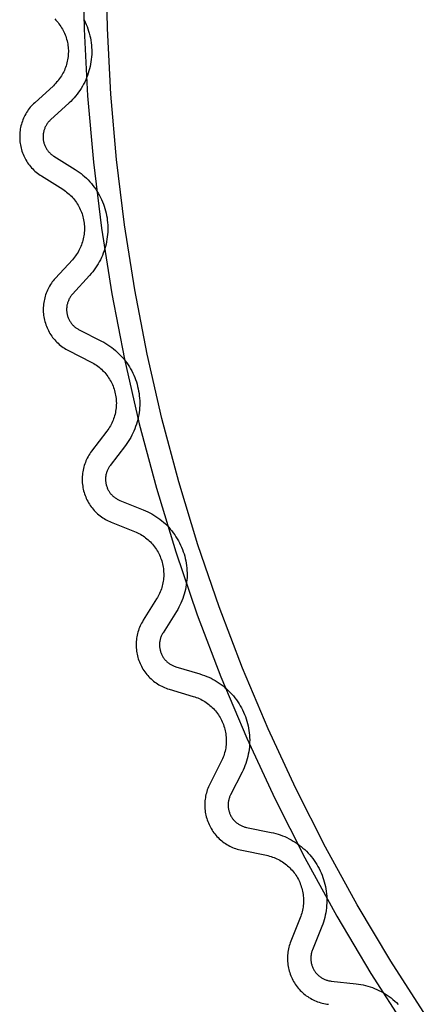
# Model space of a CAD drawing. Header units: millimetres. Extents: x -56 to 85, y 114 to 353.
# Tile 3 of 18: x 0 to 9, y 288 to 309. Entities that reach past the tile are written whole.
import ezdxf

# ---------------------------------------------------------------- set-up
doc = ezdxf.new("R2010")
doc.units = ezdxf.units.MM
doc.linetypes.add('Hidden', pattern=[4, 2, -2])
doc.layers.add('Make2D$Hidden$Curves', color=7, linetype='Hidden', true_color=0x8c8c8c)
doc.layers.add('Make2D$Visible$Curves', color=7, linetype='Continuous', true_color=0x000000)

msp = doc.modelspace()

# ---------------------------------------------------------------- linework, layer by layer
at = {"layer": 'Make2D$Hidden$Curves'}
for p, q in [((1.55, 309.27), (1.572, 309.224)), ((1.572, 309.224), (1.593, 309.177)), ((1.593, 309.177), (1.612, 309.13)), ((1.612, 309.13), (1.63, 309.082)), ((1.63, 309.082), (1.646, 309.034)), ((1.646, 309.034), (1.66, 308.985)), ((1.66, 308.985), (1.672, 308.935)), ((1.672, 308.935), (1.683, 308.886)), ((1.683, 308.886), (1.692, 308.836)), ((1.692, 308.836), (1.7, 308.785)), ((1.7, 308.785), (1.706, 308.734)), ((1.706, 308.734), (1.709, 308.684)), ((1.709, 308.684), (1.712, 308.633)), ((1.712, 308.633), (1.712, 308.582)), ((1.696, 308.379), (1.688, 308.328)), ((1.703, 308.429), (1.696, 308.379)), ((1.708, 308.48), (1.703, 308.429)), ((1.711, 308.531), (1.708, 308.48)), ((1.712, 308.582), (1.711, 308.531)), ((1.653, 308.18), (1.638, 308.131)), ((1.666, 308.229), (1.653, 308.18)), ((1.678, 308.278), (1.666, 308.229)), ((1.688, 308.328), (1.678, 308.278)), ((1.583, 307.988), (1.562, 307.942)), ((1.603, 308.035), (1.583, 307.988)), ((1.621, 308.083), (1.603, 308.035)), ((1.638, 308.131), (1.621, 308.083)), ((1.46, 307.766), (1.431, 307.724)), ((1.488, 307.808), (1.46, 307.766)), ((1.514, 307.852), (1.488, 307.808)), ((1.538, 307.897), (1.514, 307.852)), ((1.562, 307.942), (1.538, 307.897)), ((1.301, 307.567), (1.265, 307.531)), ((1.335, 307.605), (1.301, 307.567)), ((1.368, 307.643), (1.335, 307.605)), ((1.4, 307.683), (1.368, 307.643)), ((1.431, 307.724), (1.4, 307.683)), ((1.228, 307.496), (0.83, 307.133)), ((1.265, 307.531), (1.228, 307.496)), ((0.817, 307.121), (0.806, 307.109)), ((0.83, 307.133), (0.817, 307.121)), ((0.689, 306.905), (0.685, 306.888)), ((0.694, 306.921), (0.689, 306.905)), ((0.7, 306.937), (0.694, 306.921)), ((0.706, 306.953), (0.7, 306.937)), ((0.712, 306.969), (0.706, 306.953)), ((0.719, 306.984), (0.712, 306.969)), ((0.727, 306.999), (0.719, 306.984)), ((0.735, 307.014), (0.727, 306.999)), ((0.744, 307.029), (0.735, 307.014)), ((0.753, 307.043), (0.744, 307.029)), ((0.762, 307.057), (0.753, 307.043)), ((0.772, 307.07), (0.762, 307.057)), ((0.783, 307.084), (0.772, 307.07)), ((0.794, 307.097), (0.783, 307.084)), ((0.806, 307.109), (0.794, 307.097)), ((0.672, 306.805), (0.671, 306.788)), ((0.671, 306.788), (0.671, 306.771)), ((0.671, 306.771), (0.671, 306.754)), ((0.671, 306.754), (0.672, 306.737)), ((0.674, 306.822), (0.672, 306.805)), ((0.672, 306.737), (0.674, 306.72)), ((0.676, 306.839), (0.674, 306.822)), ((0.674, 306.72), (0.676, 306.703)), ((0.678, 306.855), (0.676, 306.839)), ((0.676, 306.703), (0.679, 306.687)), ((0.681, 306.872), (0.678, 306.855)), ((0.685, 306.888), (0.681, 306.872)), ((0.679, 306.687), (0.682, 306.67)), ((0.682, 306.67), (0.686, 306.654)), ((0.686, 306.654), (0.69, 306.637)), ((0.69, 306.637), (0.695, 306.621)), ((0.695, 306.621), (0.701, 306.605)), ((0.701, 306.605), (0.707, 306.589)), ((0.707, 306.589), (0.714, 306.574)), ((0.714, 306.574), (0.721, 306.558)), ((0.721, 306.558), (0.729, 306.543)), ((0.729, 306.543), (0.737, 306.528)), ((0.737, 306.528), (0.746, 306.514)), ((0.746, 306.514), (0.755, 306.5)), ((0.755, 306.5), (0.765, 306.486)), ((0.765, 306.486), (0.775, 306.472)), ((0.775, 306.472), (0.785, 306.459)), ((0.785, 306.459), (0.797, 306.446)), ((0.797, 306.446), (0.808, 306.434)), ((0.808, 306.434), (0.82, 306.422)), ((0.82, 306.422), (0.833, 306.41)), ((0.833, 306.41), (0.845, 306.399)), ((0.845, 306.399), (0.859, 306.389)), ((0.859, 306.389), (0.872, 306.378)), ((0.872, 306.378), (0.886, 306.369)), ((0.886, 306.369), (0.9, 306.36)), ((0.9, 306.36), (1.357, 306.074)), ((1.357, 306.074), (1.4, 306.046)), ((1.4, 306.046), (1.442, 306.017)), ((1.442, 306.017), (1.483, 305.986)), ((1.483, 305.986), (1.523, 305.954)), ((1.523, 305.954), (1.561, 305.921)), ((1.561, 305.921), (1.599, 305.886)), ((1.599, 305.886), (1.635, 305.85)), ((1.635, 305.85), (1.67, 305.813)), ((1.67, 305.813), (1.704, 305.774)), ((1.704, 305.774), (1.736, 305.735)), ((1.736, 305.735), (1.767, 305.694)), ((1.767, 305.694), (1.797, 305.652)), ((1.797, 305.652), (1.825, 305.61)), ((1.825, 305.61), (1.852, 305.566)), ((1.852, 305.566), (1.877, 305.521)), ((1.877, 305.521), (1.9, 305.476)), ((1.9, 305.476), (1.922, 305.43)), ((1.922, 305.43), (1.943, 305.383)), ((1.943, 305.383), (1.962, 305.335)), ((1.962, 305.335), (1.979, 305.287)), ((1.979, 305.287), (1.994, 305.239)), ((1.994, 305.239), (2.008, 305.189)), ((2.008, 305.189), (2.02, 305.14)), ((2.02, 305.14), (2.031, 305.09)), ((2.031, 305.09), (2.039, 305.039)), ((2.039, 305.039), (2.046, 304.989)), ((2.046, 304.989), (2.051, 304.938)), ((2.051, 304.938), (2.055, 304.887)), ((2.055, 304.887), (2.056, 304.836)), ((2.056, 304.836), (2.056, 304.784)), ((2.045, 304.631), (2.038, 304.581)), ((2.051, 304.682), (2.045, 304.631)), ((2.054, 304.733), (2.051, 304.682)), ((2.056, 304.784), (2.054, 304.733)), ((1.993, 304.382), (1.977, 304.333)), ((2.007, 304.431), (1.993, 304.382)), ((2.019, 304.48), (2.007, 304.431)), ((2.029, 304.53), (2.019, 304.48)), ((2.038, 304.581), (2.029, 304.53)), ((1.92, 304.19), (1.898, 304.144)), ((1.941, 304.237), (1.92, 304.19)), ((1.96, 304.285), (1.941, 304.237)), ((1.977, 304.333), (1.96, 304.285)), ((1.794, 303.969), (1.764, 303.927)), ((1.822, 304.011), (1.794, 303.969)), ((1.849, 304.055), (1.822, 304.011)), ((1.874, 304.099), (1.849, 304.055)), ((1.898, 304.144), (1.874, 304.099)), ((1.666, 303.809), (1.303, 303.411)), ((1.7, 303.847), (1.666, 303.809)), ((1.733, 303.886), (1.7, 303.847)), ((1.764, 303.927), (1.733, 303.886)), ((1.242, 303.33), (1.234, 303.315)), ((1.251, 303.344), (1.242, 303.33)), ((1.261, 303.358), (1.251, 303.344)), ((1.27, 303.372), (1.261, 303.358)), ((1.281, 303.385), (1.27, 303.372)), ((1.292, 303.398), (1.281, 303.385)), ((1.303, 303.411), (1.292, 303.398)), ((1.177, 303.121), (1.176, 303.104)), ((1.178, 303.138), (1.177, 303.121)), ((1.18, 303.155), (1.178, 303.138)), ((1.183, 303.172), (1.18, 303.155)), ((1.187, 303.188), (1.183, 303.172)), ((1.191, 303.205), (1.187, 303.188)), ((1.195, 303.221), (1.191, 303.205)), ((1.2, 303.237), (1.195, 303.221)), ((1.206, 303.253), (1.2, 303.237)), ((1.212, 303.269), (1.206, 303.253)), ((1.219, 303.284), (1.212, 303.269)), ((1.226, 303.3), (1.219, 303.284)), ((1.234, 303.315), (1.226, 303.3)), ((1.176, 303.104), (1.175, 303.087)), ((1.175, 303.087), (1.175, 303.07)), ((1.175, 303.07), (1.176, 303.054)), ((1.176, 303.054), (1.177, 303.037)), ((1.177, 303.037), (1.179, 303.02)), ((1.179, 303.02), (1.181, 303.003)), ((1.181, 303.003), (1.185, 302.986)), ((1.185, 302.986), (1.188, 302.97)), ((1.188, 302.97), (1.192, 302.953)), ((1.192, 302.953), (1.197, 302.937)), ((1.197, 302.937), (1.202, 302.921)), ((1.202, 302.921), (1.208, 302.905)), ((1.208, 302.905), (1.215, 302.889)), ((1.215, 302.889), (1.222, 302.874)), ((1.222, 302.874), (1.229, 302.859)), ((1.229, 302.859), (1.237, 302.844)), ((1.237, 302.844), (1.246, 302.829)), ((1.246, 302.829), (1.255, 302.815)), ((1.255, 302.815), (1.264, 302.801)), ((1.264, 302.801), (1.274, 302.787)), ((1.274, 302.787), (1.285, 302.774)), ((1.285, 302.774), (1.296, 302.761)), ((1.296, 302.761), (1.307, 302.748)), ((1.307, 302.748), (1.319, 302.736)), ((1.319, 302.736), (1.331, 302.725)), ((1.331, 302.725), (1.344, 302.713)), ((1.344, 302.713), (1.357, 302.702)), ((1.357, 302.702), (1.37, 302.692)), ((1.37, 302.692), (1.384, 302.682)), ((1.384, 302.682), (1.398, 302.673)), ((1.398, 302.673), (1.413, 302.664)), ((1.413, 302.664), (1.427, 302.655)), ((1.427, 302.655), (1.442, 302.647)), ((1.442, 302.647), (1.923, 302.404)), ((1.923, 302.404), (1.968, 302.38)), ((1.968, 302.38), (2.013, 302.355)), ((2.013, 302.355), (2.056, 302.328)), ((2.056, 302.328), (2.099, 302.299)), ((2.099, 302.299), (2.14, 302.27)), ((2.14, 302.27), (2.181, 302.238)), ((2.181, 302.238), (2.22, 302.206)), ((2.22, 302.206), (2.258, 302.172)), ((2.258, 302.172), (2.295, 302.136)), ((2.295, 302.136), (2.331, 302.1)), ((2.331, 302.1), (2.365, 302.062)), ((2.365, 302.062), (2.399, 302.023)), ((2.399, 302.023), (2.431, 301.983)), ((2.431, 301.983), (2.461, 301.942)), ((2.461, 301.942), (2.49, 301.9)), ((2.49, 301.9), (2.518, 301.857)), ((2.518, 301.857), (2.544, 301.813)), ((2.544, 301.813), (2.568, 301.768)), ((2.568, 301.768), (2.591, 301.723)), ((2.591, 301.723), (2.613, 301.676)), ((2.613, 301.676), (2.632, 301.629)), ((2.632, 301.629), (2.65, 301.581)), ((2.65, 301.581), (2.667, 301.533)), ((2.667, 301.533), (2.682, 301.484)), ((2.682, 301.484), (2.695, 301.434)), ((2.695, 301.434), (2.706, 301.385)), ((2.706, 301.385), (2.716, 301.334)), ((2.716, 301.334), (2.724, 301.284)), ((2.724, 301.284), (2.73, 301.233)), ((2.73, 301.233), (2.735, 301.182)), ((2.735, 301.182), (2.738, 301.131)), ((2.738, 301.029), (2.735, 300.978)), ((2.738, 301.131), (2.739, 301.08)), ((2.739, 301.08), (2.738, 301.029)), ((2.717, 300.826), (2.708, 300.775)), ((2.725, 300.876), (2.717, 300.826)), ((2.731, 300.927), (2.725, 300.876)), ((2.735, 300.978), (2.731, 300.927)), ((2.669, 300.627), (2.652, 300.578)), ((2.683, 300.676), (2.669, 300.627)), ((2.696, 300.725), (2.683, 300.676)), ((2.708, 300.775), (2.696, 300.725)), ((2.571, 300.391), (2.547, 300.346)), ((2.594, 300.437), (2.571, 300.391)), ((2.615, 300.483), (2.594, 300.437)), ((2.635, 300.531), (2.615, 300.483)), ((2.652, 300.578), (2.635, 300.531)), ((2.434, 300.175), (2.107, 299.747)), ((2.464, 300.217), (2.434, 300.175)), ((2.493, 300.259), (2.464, 300.217)), ((2.521, 300.302), (2.493, 300.259)), ((2.547, 300.346), (2.521, 300.302)), ((2.107, 299.747), (2.097, 299.733)), ((2.017, 299.548), (2.014, 299.531)), ((2.021, 299.565), (2.017, 299.548)), ((2.025, 299.581), (2.021, 299.565)), ((2.03, 299.597), (2.025, 299.581)), ((2.035, 299.613), (2.03, 299.597)), ((2.041, 299.629), (2.035, 299.613)), ((2.048, 299.645), (2.041, 299.629)), ((2.055, 299.66), (2.048, 299.645)), ((2.062, 299.675), (2.055, 299.66)), ((2.07, 299.69), (2.062, 299.675)), ((2.079, 299.705), (2.07, 299.69)), ((2.088, 299.719), (2.079, 299.705)), ((2.097, 299.733), (2.088, 299.719)), ((2.009, 299.481), (2.008, 299.464)), ((2.008, 299.464), (2.008, 299.447)), ((2.008, 299.447), (2.008, 299.43)), ((2.008, 299.43), (2.009, 299.413)), ((2.01, 299.498), (2.009, 299.481)), ((2.009, 299.413), (2.011, 299.396)), ((2.012, 299.515), (2.01, 299.498)), ((2.011, 299.396), (2.013, 299.379)), ((2.014, 299.531), (2.012, 299.515)), ((2.013, 299.379), (2.016, 299.363)), ((2.016, 299.363), (2.019, 299.346)), ((2.019, 299.346), (2.023, 299.33)), ((2.023, 299.33), (2.028, 299.313)), ((2.028, 299.313), (2.033, 299.297)), ((2.033, 299.297), (2.039, 299.281)), ((2.039, 299.281), (2.045, 299.265)), ((2.045, 299.265), (2.051, 299.25)), ((2.051, 299.25), (2.059, 299.234)), ((2.059, 299.234), (2.067, 299.219)), ((2.067, 299.219), (2.075, 299.205)), ((2.075, 299.205), (2.084, 299.19)), ((2.084, 299.19), (2.093, 299.176)), ((2.093, 299.176), (2.103, 299.162)), ((2.103, 299.162), (2.113, 299.149)), ((2.113, 299.149), (2.124, 299.136)), ((2.124, 299.136), (2.135, 299.123)), ((2.135, 299.123), (2.147, 299.111)), ((2.147, 299.111), (2.159, 299.099)), ((2.159, 299.099), (2.171, 299.087)), ((2.171, 299.087), (2.184, 299.076)), ((2.184, 299.076), (2.197, 299.066)), ((2.197, 299.066), (2.211, 299.056)), ((2.211, 299.056), (2.225, 299.046)), ((2.225, 299.046), (2.239, 299.037)), ((2.239, 299.037), (2.254, 299.028)), ((2.254, 299.028), (2.269, 299.02)), ((2.269, 299.02), (2.284, 299.012)), ((2.284, 299.012), (2.299, 299.005)), ((2.299, 299.005), (2.315, 298.999)), ((2.315, 298.999), (2.815, 298.8)), ((2.815, 298.8), (2.863, 298.78)), ((2.863, 298.78), (2.909, 298.758)), ((2.909, 298.758), (2.955, 298.736)), ((2.955, 298.736), (3, 298.711)), ((3, 298.711), (3.044, 298.685)), ((3.044, 298.685), (3.087, 298.658)), ((3.087, 298.658), (3.129, 298.629)), ((3.129, 298.629), (3.17, 298.598)), ((3.17, 298.598), (3.21, 298.566)), ((3.21, 298.566), (3.249, 298.533)), ((3.249, 298.533), (3.287, 298.499)), ((3.287, 298.499), (3.323, 298.463)), ((3.323, 298.463), (3.359, 298.426)), ((3.359, 298.426), (3.393, 298.388)), ((3.393, 298.388), (3.425, 298.348)), ((3.425, 298.348), (3.457, 298.308)), ((3.457, 298.308), (3.487, 298.267)), ((3.487, 298.267), (3.515, 298.224)), ((3.515, 298.224), (3.542, 298.181)), ((3.542, 298.181), (3.567, 298.136)), ((3.567, 298.136), (3.591, 298.091)), ((3.591, 298.091), (3.614, 298.045)), ((3.614, 298.045), (3.635, 297.998)), ((3.635, 297.998), (3.654, 297.951)), ((3.654, 297.951), (3.671, 297.903)), ((3.671, 297.903), (3.687, 297.854)), ((3.687, 297.854), (3.701, 297.805)), ((3.701, 297.805), (3.714, 297.756)), ((3.714, 297.756), (3.725, 297.706)), ((3.725, 297.706), (3.734, 297.655)), ((3.734, 297.655), (3.741, 297.605)), ((3.741, 297.605), (3.746, 297.554)), ((3.746, 297.554), (3.75, 297.503)), ((3.75, 297.503), (3.752, 297.452)), ((3.752, 297.452), (3.753, 297.401)), ((3.743, 297.248), (3.736, 297.197)), ((3.748, 297.299), (3.743, 297.248)), ((3.751, 297.35), (3.748, 297.299)), ((3.753, 297.401), (3.751, 297.35)), ((3.706, 297.047), (3.692, 296.997)), ((3.718, 297.096), (3.706, 297.047)), ((3.728, 297.147), (3.718, 297.096)), ((3.736, 297.197), (3.728, 297.147)), ((3.621, 296.806), (3.599, 296.76)), ((3.641, 296.853), (3.621, 296.806)), ((3.66, 296.9), (3.641, 296.853)), ((3.677, 296.949), (3.66, 296.9)), ((3.692, 296.997), (3.677, 296.949)), ((3.524, 296.626), (3.237, 296.17)), ((3.551, 296.669), (3.524, 296.626)), ((3.576, 296.714), (3.551, 296.669)), ((3.599, 296.76), (3.576, 296.714)), ((3.237, 296.17), (3.229, 296.155)), ((3.165, 295.963), (3.164, 295.946)), ((3.168, 295.98), (3.165, 295.963)), ((3.17, 295.997), (3.168, 295.98)), ((3.174, 296.014), (3.17, 295.997)), ((3.178, 296.03), (3.174, 296.014)), ((3.182, 296.046), (3.178, 296.03)), ((3.187, 296.063), (3.182, 296.046)), ((3.193, 296.079), (3.187, 296.063)), ((3.199, 296.094), (3.193, 296.079)), ((3.205, 296.11), (3.199, 296.094)), ((3.213, 296.125), (3.205, 296.11)), ((3.22, 296.14), (3.213, 296.125)), ((3.229, 296.155), (3.22, 296.14)), ((3.164, 295.946), (3.163, 295.93)), ((3.163, 295.93), (3.163, 295.913)), ((3.163, 295.913), (3.163, 295.896)), ((3.163, 295.896), (3.164, 295.879)), ((3.164, 295.879), (3.165, 295.862)), ((3.165, 295.862), (3.167, 295.845)), ((3.167, 295.845), (3.169, 295.828)), ((3.169, 295.828), (3.173, 295.812)), ((3.173, 295.812), (3.176, 295.795)), ((3.176, 295.795), (3.181, 295.779)), ((3.181, 295.779), (3.185, 295.762)), ((3.185, 295.762), (3.191, 295.746)), ((3.191, 295.746), (3.197, 295.731)), ((3.197, 295.731), (3.203, 295.715)), ((3.203, 295.715), (3.21, 295.699)), ((3.21, 295.699), (3.218, 295.684)), ((3.218, 295.684), (3.226, 295.669)), ((3.226, 295.669), (3.235, 295.655)), ((3.235, 295.655), (3.244, 295.641)), ((3.244, 295.641), (3.254, 295.627)), ((3.254, 295.627), (3.264, 295.613)), ((3.264, 295.613), (3.274, 295.6)), ((3.274, 295.6), (3.285, 295.587)), ((3.285, 295.587), (3.297, 295.574)), ((3.297, 295.574), (3.309, 295.562)), ((3.309, 295.562), (3.321, 295.551)), ((3.321, 295.551), (3.334, 295.539)), ((3.334, 295.539), (3.347, 295.529)), ((3.347, 295.529), (3.36, 295.518)), ((3.36, 295.518), (3.374, 295.509)), ((3.374, 295.509), (3.388, 295.499)), ((3.388, 295.499), (3.402, 295.49)), ((3.402, 295.49), (3.417, 295.482)), ((3.417, 295.482), (3.432, 295.474)), ((3.432, 295.474), (3.448, 295.467)), ((3.448, 295.467), (3.463, 295.46)), ((3.463, 295.46), (3.479, 295.454)), ((3.479, 295.454), (3.495, 295.448)), ((3.495, 295.448), (3.511, 295.443)), ((3.511, 295.443), (4.027, 295.289)), ((4.027, 295.289), (4.076, 295.274)), ((4.076, 295.274), (4.124, 295.257)), ((4.124, 295.257), (4.172, 295.238)), ((4.172, 295.238), (4.219, 295.218)), ((4.219, 295.218), (4.265, 295.196)), ((4.265, 295.196), (4.31, 295.172)), ((4.31, 295.172), (4.355, 295.147)), ((4.355, 295.147), (4.399, 295.121)), ((4.399, 295.121), (4.441, 295.093)), ((4.441, 295.093), (4.483, 295.063)), ((4.483, 295.063), (4.524, 295.032)), ((4.524, 295.032), (4.563, 295)), ((4.563, 295), (4.602, 294.966)), ((4.602, 294.966), (4.639, 294.931)), ((4.639, 294.931), (4.675, 294.895)), ((4.675, 294.895), (4.71, 294.857)), ((4.71, 294.857), (4.744, 294.819)), ((4.744, 294.819), (4.776, 294.779)), ((4.776, 294.779), (4.807, 294.738)), ((4.807, 294.738), (4.836, 294.696)), ((4.836, 294.696), (4.864, 294.654)), ((4.864, 294.654), (4.89, 294.61)), ((4.89, 294.61), (4.915, 294.565)), ((4.915, 294.565), (4.938, 294.52)), ((4.938, 294.52), (4.96, 294.473)), ((4.96, 294.473), (4.98, 294.426)), ((4.98, 294.426), (4.999, 294.379)), ((4.999, 294.379), (5.016, 294.33)), ((5.016, 294.33), (5.031, 294.282)), ((5.031, 294.282), (5.044, 294.232)), ((5.044, 294.232), (5.056, 294.182)), ((5.056, 294.182), (5.066, 294.132)), ((5.066, 294.132), (5.075, 294.082)), ((5.075, 294.082), (5.081, 294.031)), ((5.081, 294.031), (5.086, 293.98)), ((5.086, 293.98), (5.089, 293.929)), ((5.089, 293.929), (5.091, 293.878)), ((5.091, 293.878), (5.09, 293.827)), ((5.079, 293.674), (5.071, 293.623)), ((5.084, 293.725), (5.079, 293.674)), ((5.088, 293.776), (5.084, 293.725)), ((5.09, 293.827), (5.088, 293.776)), ((5.039, 293.474), (5.024, 293.425)), ((5.051, 293.523), (5.039, 293.474)), ((5.062, 293.573), (5.051, 293.523)), ((5.071, 293.623), (5.062, 293.573)), ((4.951, 293.234), (4.928, 293.188)), ((4.972, 293.281), (4.951, 293.234)), ((4.991, 293.328), (4.972, 293.281)), ((5.008, 293.376), (4.991, 293.328)), ((5.024, 293.425), (5.008, 293.376)), ((4.928, 293.188), (4.683, 292.708)), ((4.643, 292.597), (4.639, 292.58)), ((4.647, 292.613), (4.643, 292.597)), ((4.652, 292.63), (4.647, 292.613)), ((4.657, 292.646), (4.652, 292.63)), ((4.663, 292.662), (4.657, 292.646)), ((4.669, 292.677), (4.663, 292.662)), ((4.676, 292.693), (4.669, 292.677)), ((4.683, 292.708), (4.676, 292.693)), ((4.631, 292.513), (4.63, 292.496)), ((4.63, 292.496), (4.63, 292.479)), ((4.63, 292.479), (4.631, 292.462)), ((4.632, 292.53), (4.631, 292.513)), ((4.631, 292.462), (4.632, 292.445)), ((4.634, 292.547), (4.632, 292.53)), ((4.632, 292.445), (4.634, 292.428)), ((4.636, 292.564), (4.634, 292.547)), ((4.634, 292.428), (4.636, 292.412)), ((4.639, 292.58), (4.636, 292.564)), ((4.636, 292.412), (4.639, 292.395)), ((4.639, 292.395), (4.642, 292.378)), ((4.642, 292.378), (4.646, 292.362)), ((4.646, 292.362), (4.651, 292.346)), ((4.651, 292.346), (4.656, 292.329)), ((4.656, 292.329), (4.662, 292.314)), ((4.662, 292.314), (4.668, 292.298)), ((4.668, 292.298), (4.675, 292.282)), ((4.675, 292.282), (4.682, 292.267)), ((4.682, 292.267), (4.69, 292.252)), ((4.69, 292.252), (4.699, 292.237)), ((4.699, 292.237), (4.708, 292.223)), ((4.708, 292.223), (4.717, 292.209)), ((4.717, 292.209), (4.727, 292.195)), ((4.727, 292.195), (4.737, 292.182)), ((4.737, 292.182), (4.748, 292.169)), ((4.748, 292.169), (4.759, 292.156)), ((4.759, 292.156), (4.771, 292.144)), ((4.771, 292.144), (4.783, 292.132)), ((4.783, 292.132), (4.796, 292.12)), ((4.796, 292.12), (4.809, 292.11)), ((4.809, 292.11), (4.822, 292.099)), ((4.822, 292.099), (4.836, 292.089)), ((4.836, 292.089), (4.85, 292.079)), ((4.85, 292.079), (4.864, 292.07)), ((4.864, 292.07), (4.879, 292.062)), ((4.879, 292.062), (4.894, 292.054)), ((4.894, 292.054), (4.909, 292.046)), ((4.909, 292.046), (4.924, 292.039)), ((4.924, 292.039), (4.94, 292.033)), ((4.94, 292.033), (4.956, 292.027)), ((4.956, 292.027), (4.972, 292.022)), ((4.972, 292.022), (4.988, 292.017)), ((4.988, 292.017), (5.004, 292.013)), ((5.004, 292.013), (5.021, 292.009)), ((5.021, 292.009), (5.549, 291.902)), ((5.549, 291.902), (5.599, 291.891)), ((5.599, 291.891), (5.649, 291.879)), ((5.649, 291.879), (5.698, 291.864)), ((5.698, 291.864), (5.746, 291.848)), ((5.746, 291.848), (5.794, 291.83)), ((5.794, 291.83), (5.842, 291.811)), ((5.842, 291.811), (5.888, 291.79)), ((5.888, 291.79), (5.934, 291.767)), ((5.934, 291.767), (5.979, 291.743)), ((5.979, 291.743), (6.023, 291.718)), ((6.023, 291.718), (6.067, 291.69)), ((6.067, 291.69), (6.109, 291.662)), ((6.109, 291.662), (6.15, 291.632)), ((6.15, 291.632), (6.191, 291.6)), ((6.191, 291.6), (6.23, 291.567)), ((6.23, 291.567), (6.268, 291.533)), ((6.268, 291.533), (6.305, 291.498)), ((6.305, 291.498), (6.34, 291.461)), ((6.34, 291.461), (6.375, 291.423)), ((6.375, 291.423), (6.408, 291.384)), ((6.408, 291.384), (6.439, 291.344)), ((6.439, 291.344), (6.469, 291.303)), ((6.469, 291.303), (6.498, 291.26)), ((6.498, 291.26), (6.525, 291.217)), ((6.525, 291.217), (6.551, 291.173)), ((6.551, 291.173), (6.576, 291.128)), ((6.576, 291.128), (6.598, 291.082)), ((6.598, 291.082), (6.619, 291.036)), ((6.619, 291.036), (6.639, 290.988)), ((6.639, 290.988), (6.657, 290.94)), ((6.657, 290.94), (6.673, 290.892)), ((6.673, 290.892), (6.688, 290.843)), ((6.688, 290.843), (6.7, 290.793)), ((6.7, 290.793), (6.712, 290.743)), ((6.712, 290.743), (6.721, 290.693)), ((6.721, 290.693), (6.729, 290.643)), ((6.729, 290.643), (6.735, 290.592)), ((6.735, 290.592), (6.739, 290.541)), ((6.739, 290.541), (6.741, 290.49)), ((6.741, 290.49), (6.742, 290.439)), ((6.733, 290.286), (6.727, 290.235)), ((6.738, 290.336), (6.733, 290.286)), ((6.741, 290.388), (6.738, 290.336)), ((6.742, 290.439), (6.741, 290.388)), ((6.698, 290.084), (6.685, 290.035)), ((6.709, 290.134), (6.698, 290.084)), ((6.719, 290.184), (6.709, 290.134)), ((6.727, 290.235), (6.719, 290.184)), ((6.635, 289.89), (6.434, 289.39)), ((6.653, 289.938), (6.635, 289.89)), ((6.67, 289.986), (6.653, 289.938)), ((6.685, 290.035), (6.67, 289.986)), ((6.4, 289.242), (6.399, 289.225)), ((6.399, 289.225), (6.399, 289.208)), ((6.401, 289.259), (6.4, 289.242)), ((6.403, 289.276), (6.401, 289.259)), ((6.406, 289.292), (6.403, 289.276)), ((6.409, 289.309), (6.406, 289.292)), ((6.413, 289.325), (6.409, 289.309)), ((6.417, 289.342), (6.413, 289.325)), ((6.422, 289.358), (6.417, 289.342)), ((6.428, 289.374), (6.422, 289.358)), ((6.434, 289.39), (6.428, 289.374)), ((6.399, 289.208), (6.399, 289.191)), ((6.399, 289.191), (6.4, 289.174)), ((6.4, 289.174), (6.401, 289.157)), ((6.401, 289.157), (6.404, 289.14)), ((6.404, 289.14), (6.406, 289.124)), ((6.406, 289.124), (6.409, 289.107)), ((6.409, 289.107), (6.413, 289.091)), ((6.413, 289.091), (6.418, 289.074)), ((6.418, 289.074), (6.423, 289.058)), ((6.423, 289.058), (6.428, 289.042)), ((6.428, 289.042), (6.434, 289.026)), ((6.434, 289.026), (6.441, 289.01)), ((6.441, 289.01), (6.448, 288.995)), ((6.448, 288.995), (6.456, 288.98)), ((6.456, 288.98), (6.464, 288.965)), ((6.464, 288.965), (6.472, 288.951)), ((6.472, 288.951), (6.482, 288.936)), ((6.482, 288.936), (6.491, 288.923)), ((6.491, 288.923), (6.502, 288.909)), ((6.502, 288.909), (6.512, 288.896)), ((6.512, 288.896), (6.523, 288.883)), ((6.523, 288.883), (6.535, 288.871)), ((6.535, 288.871), (6.547, 288.859)), ((6.547, 288.859), (6.559, 288.847)), ((6.559, 288.847), (6.572, 288.836)), ((6.572, 288.836), (6.585, 288.825)), ((6.585, 288.825), (6.599, 288.815)), ((6.599, 288.815), (6.612, 288.805)), ((6.612, 288.805), (6.627, 288.796)), ((6.627, 288.796), (6.641, 288.787)), ((6.641, 288.787), (6.656, 288.779)), ((6.656, 288.779), (6.671, 288.771)), ((6.671, 288.771), (6.686, 288.764)), ((6.686, 288.764), (6.702, 288.757)), ((6.702, 288.757), (6.718, 288.751)), ((6.718, 288.751), (6.734, 288.745)), ((6.734, 288.745), (6.75, 288.74)), ((6.75, 288.74), (6.766, 288.736)), ((6.766, 288.736), (6.783, 288.732)), ((6.783, 288.732), (6.799, 288.729)), ((6.799, 288.729), (6.816, 288.726)), ((6.816, 288.726), (6.833, 288.724)), ((6.833, 288.724), (7.368, 288.665)), ((7.368, 288.665), (7.419, 288.659)), ((7.419, 288.659), (7.47, 288.65)), ((7.47, 288.65), (7.52, 288.64)), ((7.52, 288.64), (7.57, 288.629)), ((7.57, 288.629), (7.619, 288.615)), ((7.619, 288.615), (7.668, 288.6)), ((7.668, 288.6), (7.716, 288.584)), ((7.716, 288.584), (7.764, 288.565)), ((7.764, 288.565), (7.811, 288.545)), ((7.811, 288.545), (7.857, 288.524)), ((7.857, 288.524), (7.903, 288.5)), ((7.903, 288.5), (7.948, 288.476)), ((7.948, 288.476), (7.991, 288.449)), ((7.991, 288.449), (8.034, 288.422)), ((8.034, 288.422), (8.076, 288.392)), ((8.076, 288.392), (8.117, 288.362)), ((8.117, 288.362), (8.157, 288.33)), ((8.157, 288.33), (8.196, 288.296)), ((8.196, 288.296), (8.233, 288.262)), ((8.233, 288.262), (8.27, 288.226))]:
    msp.add_line(p, q, dxfattribs=at)
at = {"layer": 'Make2D$Visible$Curves'}
for p, q in [((1.525, 310.493), (1.55, 309.071)), ((2.049, 309.088), (2.024, 310.493)), ((0.923, 309.292), (0.947, 309.268)), ((0.947, 309.268), (0.969, 309.243)), ((0.969, 309.243), (0.991, 309.217)), ((0.991, 309.217), (1.012, 309.19)), ((1.012, 309.19), (1.032, 309.163)), ((1.032, 309.163), (1.051, 309.134)), ((1.051, 309.134), (1.069, 309.106)), ((1.069, 309.106), (1.086, 309.076)), ((1.086, 309.076), (1.102, 309.047)), ((1.102, 309.047), (1.118, 309.016)), ((1.118, 309.016), (1.131, 308.985)), ((1.55, 309.071), (1.624, 307.65)), ((2.122, 307.685), (2.049, 309.088)), ((1.131, 308.985), (1.144, 308.954)), ((1.144, 308.954), (1.156, 308.922)), ((1.156, 308.922), (1.167, 308.89)), ((1.167, 308.89), (1.176, 308.857)), ((1.176, 308.857), (1.185, 308.824)), ((1.185, 308.824), (1.192, 308.791)), ((1.192, 308.791), (1.198, 308.758)), ((1.198, 308.758), (1.204, 308.724)), ((1.204, 308.724), (1.207, 308.69)), ((1.207, 308.69), (1.21, 308.657)), ((1.21, 308.657), (1.212, 308.623)), ((1.212, 308.589), (1.211, 308.555)), ((1.212, 308.623), (1.212, 308.589)), ((1.19, 308.387), (1.182, 308.354)), ((1.197, 308.42), (1.19, 308.387)), ((1.202, 308.453), (1.197, 308.42)), ((1.206, 308.487), (1.202, 308.453)), ((1.209, 308.521), (1.206, 308.487)), ((1.211, 308.555), (1.209, 308.521)), ((1.127, 308.193), (1.113, 308.163)), ((1.14, 308.225), (1.127, 308.193)), ((1.152, 308.256), (1.14, 308.225)), ((1.164, 308.288), (1.152, 308.256)), ((1.173, 308.321), (1.164, 308.288)), ((1.182, 308.354), (1.173, 308.321)), ((0.984, 307.963), (0.962, 307.938)), ((1.005, 307.99), (0.984, 307.963)), ((1.026, 308.017), (1.005, 307.99)), ((1.045, 308.045), (1.026, 308.017)), ((1.064, 308.073), (1.045, 308.045)), ((1.081, 308.103), (1.064, 308.073)), ((1.097, 308.132), (1.081, 308.103)), ((1.113, 308.163), (1.097, 308.132)), ((0.891, 307.865), (0.493, 307.502)), ((0.915, 307.889), (0.891, 307.865)), ((0.939, 307.913), (0.915, 307.889)), ((0.962, 307.938), (0.939, 307.913)), ((1.624, 307.65), (1.747, 306.234)), ((2.244, 306.285), (2.122, 307.685)), ((0.356, 307.348), (0.337, 307.32)), ((0.377, 307.376), (0.356, 307.348)), ((0.398, 307.403), (0.377, 307.376)), ((0.42, 307.429), (0.398, 307.403)), ((0.444, 307.454), (0.42, 307.429)), ((0.468, 307.478), (0.444, 307.454)), ((0.493, 307.502), (0.468, 307.478)), ((0.241, 307.138), (0.229, 307.106)), ((0.254, 307.17), (0.241, 307.138)), ((0.269, 307.201), (0.254, 307.17)), ((0.284, 307.231), (0.269, 307.201)), ((0.3, 307.262), (0.284, 307.231)), ((0.318, 307.291), (0.3, 307.262)), ((0.337, 307.32), (0.318, 307.291)), ((0.18, 306.906), (0.176, 306.872)), ((0.185, 306.94), (0.18, 306.906)), ((0.192, 306.974), (0.185, 306.94)), ((0.199, 307.007), (0.192, 306.974)), ((0.208, 307.04), (0.199, 307.007)), ((0.218, 307.073), (0.208, 307.04)), ((0.229, 307.106), (0.218, 307.073)), ((0.172, 306.803), (0.171, 306.769)), ((0.171, 306.769), (0.172, 306.735)), ((0.173, 306.838), (0.172, 306.803)), ((0.172, 306.735), (0.174, 306.7)), ((0.176, 306.872), (0.173, 306.838)), ((0.174, 306.7), (0.177, 306.666)), ((0.177, 306.666), (0.181, 306.632)), ((0.181, 306.632), (0.187, 306.598)), ((0.187, 306.598), (0.193, 306.565)), ((0.193, 306.565), (0.201, 306.531)), ((0.201, 306.531), (0.21, 306.498)), ((0.21, 306.498), (0.22, 306.465)), ((0.22, 306.465), (0.231, 306.433)), ((0.231, 306.433), (0.244, 306.401)), ((0.244, 306.401), (0.257, 306.369)), ((0.257, 306.369), (0.272, 306.338)), ((0.272, 306.338), (0.288, 306.308)), ((0.288, 306.308), (0.304, 306.278)), ((0.304, 306.278), (0.322, 306.248)), ((2.414, 304.891), (2.244, 306.285)), ((0.322, 306.248), (0.341, 306.219)), ((0.341, 306.219), (0.361, 306.191)), ((0.361, 306.191), (0.381, 306.164)), ((0.381, 306.164), (0.403, 306.137)), ((0.403, 306.137), (0.425, 306.111)), ((0.425, 306.111), (0.449, 306.086)), ((0.449, 306.086), (0.473, 306.062)), ((0.473, 306.062), (0.498, 306.039)), ((1.747, 306.234), (1.919, 304.822)), ((0.498, 306.039), (0.524, 306.016)), ((0.524, 306.016), (0.551, 305.995)), ((0.551, 305.995), (0.578, 305.974)), ((0.578, 305.974), (0.607, 305.954)), ((0.607, 305.954), (0.635, 305.935)), ((0.635, 305.935), (1.092, 305.65)), ((1.092, 305.65), (1.121, 305.632)), ((1.121, 305.632), (1.149, 305.612)), ((1.149, 305.612), (1.176, 305.592)), ((1.176, 305.592), (1.202, 305.57)), ((1.202, 305.57), (1.228, 305.548)), ((1.228, 305.548), (1.253, 305.525)), ((1.253, 305.525), (1.277, 305.501)), ((1.277, 305.501), (1.3, 305.476)), ((1.3, 305.476), (1.322, 305.451)), ((1.322, 305.451), (1.344, 305.425)), ((1.344, 305.425), (1.365, 305.398)), ((1.365, 305.398), (1.384, 305.37)), ((1.384, 305.37), (1.403, 305.342)), ((1.403, 305.342), (1.421, 305.313)), ((1.421, 305.313), (1.437, 305.283)), ((1.437, 305.283), (1.453, 305.253)), ((1.453, 305.253), (1.467, 305.222)), ((1.467, 305.222), (1.481, 305.191)), ((1.481, 305.191), (1.494, 305.16)), ((1.494, 305.16), (1.505, 305.128)), ((1.505, 305.128), (1.515, 305.095)), ((1.515, 305.095), (1.524, 305.063)), ((1.524, 305.063), (1.532, 305.03)), ((1.532, 305.03), (1.539, 304.996)), ((1.539, 304.996), (1.545, 304.963)), ((1.545, 304.963), (1.55, 304.929)), ((1.55, 304.929), (1.553, 304.896)), ((1.553, 304.896), (1.555, 304.862)), ((1.555, 304.862), (1.556, 304.828)), ((1.556, 304.828), (1.556, 304.794)), ((1.919, 304.822), (2.141, 303.417)), ((2.632, 303.503), (2.414, 304.891)), ((1.532, 304.592), (1.523, 304.559)), ((1.539, 304.625), (1.532, 304.592)), ((1.544, 304.659), (1.539, 304.625)), ((1.549, 304.692), (1.544, 304.659)), ((1.553, 304.726), (1.549, 304.692)), ((1.555, 304.76), (1.553, 304.726)), ((1.556, 304.794), (1.555, 304.76)), ((1.466, 304.4), (1.451, 304.369)), ((1.48, 304.431), (1.466, 304.4)), ((1.492, 304.462), (1.48, 304.431)), ((1.504, 304.494), (1.492, 304.462)), ((1.514, 304.526), (1.504, 304.494)), ((1.523, 304.559), (1.514, 304.526)), ((1.32, 304.172), (1.298, 304.146)), ((1.342, 304.198), (1.32, 304.172)), ((1.362, 304.225), (1.342, 304.198)), ((1.382, 304.252), (1.362, 304.225)), ((1.401, 304.281), (1.382, 304.252)), ((1.419, 304.309), (1.401, 304.281)), ((1.435, 304.339), (1.419, 304.309)), ((1.451, 304.369), (1.435, 304.339)), ((1.298, 304.146), (0.934, 303.749)), ((0.934, 303.749), (0.911, 303.723)), ((0.795, 303.553), (0.779, 303.523)), ((0.812, 303.583), (0.795, 303.553)), ((0.83, 303.613), (0.812, 303.583)), ((0.849, 303.641), (0.83, 303.613)), ((0.868, 303.669), (0.849, 303.641)), ((0.889, 303.696), (0.868, 303.669)), ((0.911, 303.723), (0.889, 303.696)), ((0.707, 303.33), (0.699, 303.297)), ((0.716, 303.363), (0.707, 303.33)), ((0.726, 303.396), (0.716, 303.363)), ((0.738, 303.429), (0.726, 303.396)), ((0.75, 303.461), (0.738, 303.429)), ((0.764, 303.492), (0.75, 303.461)), ((0.779, 303.523), (0.764, 303.492)), ((2.141, 303.417), (2.411, 302.02)), ((2.899, 302.124), (2.632, 303.503)), ((0.676, 303.127), (0.675, 303.093)), ((0.678, 303.161), (0.676, 303.127)), ((0.682, 303.196), (0.678, 303.161)), ((0.686, 303.23), (0.682, 303.196)), ((0.692, 303.263), (0.686, 303.23)), ((0.699, 303.297), (0.692, 303.263)), ((0.675, 303.093), (0.675, 303.058)), ((0.675, 303.058), (0.677, 303.024)), ((0.677, 303.024), (0.679, 302.99)), ((0.679, 302.99), (0.683, 302.956)), ((0.683, 302.956), (0.688, 302.922)), ((0.688, 302.922), (0.694, 302.888)), ((0.694, 302.888), (0.702, 302.854)), ((0.702, 302.854), (0.71, 302.821)), ((0.71, 302.821), (0.72, 302.788)), ((0.72, 302.788), (0.731, 302.756)), ((0.731, 302.756), (0.742, 302.723)), ((0.742, 302.723), (0.756, 302.692)), ((0.756, 302.692), (0.77, 302.66)), ((0.77, 302.66), (0.785, 302.63)), ((0.785, 302.63), (0.801, 302.599)), ((0.801, 302.599), (0.818, 302.57)), ((0.818, 302.57), (0.837, 302.541)), ((0.837, 302.541), (0.856, 302.512)), ((0.856, 302.512), (0.876, 302.485)), ((0.876, 302.485), (0.898, 302.458)), ((0.898, 302.458), (0.92, 302.431)), ((0.92, 302.431), (0.943, 302.406)), ((0.943, 302.406), (0.967, 302.381)), ((0.967, 302.381), (0.992, 302.358)), ((0.992, 302.358), (1.017, 302.335)), ((1.017, 302.335), (1.044, 302.313)), ((1.044, 302.313), (1.071, 302.292)), ((1.071, 302.292), (1.099, 302.272)), ((1.099, 302.272), (1.127, 302.253)), ((1.127, 302.253), (1.156, 302.234)), ((1.156, 302.234), (1.186, 302.217)), ((1.186, 302.217), (1.216, 302.201)), ((1.216, 302.201), (1.697, 301.958)), ((3.213, 300.754), (2.899, 302.124)), ((1.697, 301.958), (1.727, 301.942)), ((1.727, 301.942), (1.757, 301.925)), ((1.757, 301.925), (1.785, 301.907)), ((1.785, 301.907), (1.814, 301.889)), ((1.814, 301.889), (1.841, 301.869)), ((1.841, 301.869), (1.868, 301.848)), ((2.411, 302.02), (2.729, 300.634)), ((1.868, 301.848), (1.894, 301.826)), ((1.894, 301.826), (1.92, 301.804)), ((1.92, 301.804), (1.944, 301.78)), ((1.944, 301.78), (1.968, 301.756)), ((1.968, 301.756), (1.991, 301.731)), ((1.991, 301.731), (2.013, 301.705)), ((2.013, 301.705), (2.034, 301.679)), ((2.034, 301.679), (2.054, 301.651)), ((2.054, 301.651), (2.074, 301.623)), ((2.074, 301.623), (2.092, 301.595)), ((2.092, 301.595), (2.109, 301.566)), ((2.109, 301.566), (2.125, 301.536)), ((2.125, 301.536), (2.141, 301.506)), ((2.141, 301.506), (2.155, 301.475)), ((2.155, 301.475), (2.168, 301.443)), ((2.168, 301.443), (2.18, 301.412)), ((2.18, 301.412), (2.191, 301.38)), ((2.191, 301.38), (2.201, 301.347)), ((2.201, 301.347), (2.21, 301.314)), ((2.21, 301.314), (2.217, 301.281)), ((2.217, 301.281), (2.224, 301.248)), ((2.224, 301.248), (2.229, 301.214)), ((2.229, 301.214), (2.233, 301.181)), ((2.233, 301.181), (2.236, 301.147)), ((2.236, 301.011), (2.233, 300.977)), ((2.236, 301.147), (2.238, 301.113)), ((2.238, 301.045), (2.236, 301.011)), ((2.238, 301.113), (2.239, 301.079)), ((2.239, 301.079), (2.238, 301.045)), ((2.202, 300.811), (2.192, 300.778)), ((2.211, 300.844), (2.202, 300.811)), ((2.218, 300.877), (2.211, 300.844)), ((2.224, 300.91), (2.218, 300.877)), ((2.229, 300.944), (2.224, 300.91)), ((2.233, 300.977), (2.229, 300.944)), ((2.111, 300.592), (2.094, 300.563)), ((2.127, 300.622), (2.111, 300.592)), ((2.142, 300.652), (2.127, 300.622)), ((2.156, 300.683), (2.142, 300.652)), ((2.169, 300.714), (2.156, 300.683)), ((2.181, 300.746), (2.169, 300.714)), ((2.192, 300.778), (2.181, 300.746)), ((2.729, 300.634), (3.095, 299.26)), ((3.575, 299.397), (3.213, 300.754)), ((2.036, 300.479), (1.71, 300.05)), ((2.057, 300.506), (2.036, 300.479)), ((2.076, 300.534), (2.057, 300.506)), ((2.094, 300.563), (2.076, 300.534)), ((1.652, 299.965), (1.634, 299.935)), ((1.67, 299.994), (1.652, 299.965)), ((1.689, 300.022), (1.67, 299.994)), ((1.71, 300.05), (1.689, 300.022)), ((1.564, 299.779), (1.553, 299.747)), ((1.576, 299.811), (1.564, 299.779)), ((1.589, 299.843), (1.576, 299.811)), ((1.603, 299.874), (1.589, 299.843)), ((1.618, 299.905), (1.603, 299.874)), ((1.634, 299.935), (1.618, 299.905)), ((1.512, 299.545), (1.51, 299.511)), ((1.516, 299.579), (1.512, 299.545)), ((1.521, 299.613), (1.516, 299.579)), ((1.527, 299.647), (1.521, 299.613)), ((1.535, 299.68), (1.527, 299.647)), ((1.543, 299.714), (1.535, 299.68)), ((1.553, 299.747), (1.543, 299.714)), ((1.51, 299.511), (1.508, 299.476)), ((1.508, 299.476), (1.508, 299.442)), ((1.508, 299.442), (1.509, 299.408)), ((1.509, 299.408), (1.511, 299.374)), ((1.511, 299.374), (1.514, 299.339)), ((1.514, 299.339), (1.519, 299.305)), ((3.984, 298.053), (3.575, 299.397)), ((1.519, 299.305), (1.524, 299.271)), ((1.524, 299.271), (1.531, 299.238)), ((1.531, 299.238), (1.539, 299.204)), ((1.539, 299.204), (1.548, 299.171)), ((1.548, 299.171), (1.559, 299.139)), ((1.559, 299.139), (1.57, 299.106)), ((3.095, 299.26), (3.508, 297.899)), ((1.57, 299.106), (1.583, 299.074)), ((1.583, 299.074), (1.596, 299.043)), ((1.596, 299.043), (1.611, 299.012)), ((1.611, 299.012), (1.627, 298.981)), ((1.627, 298.981), (1.644, 298.951)), ((1.644, 298.951), (1.662, 298.922)), ((1.662, 298.922), (1.681, 298.893)), ((1.681, 298.893), (1.7, 298.865)), ((1.7, 298.865), (1.721, 298.838)), ((1.721, 298.838), (1.743, 298.812)), ((1.743, 298.812), (1.766, 298.786)), ((1.766, 298.786), (1.789, 298.761)), ((1.789, 298.761), (1.814, 298.737)), ((1.814, 298.737), (1.839, 298.714)), ((1.839, 298.714), (1.865, 298.691)), ((1.865, 298.691), (1.892, 298.67)), ((1.892, 298.67), (1.92, 298.649)), ((1.92, 298.649), (1.948, 298.63)), ((1.948, 298.63), (1.977, 298.611)), ((1.977, 298.611), (2.006, 298.594)), ((2.006, 298.594), (2.036, 298.577)), ((2.036, 298.577), (2.067, 298.562)), ((2.067, 298.562), (2.098, 298.547)), ((2.098, 298.547), (2.13, 298.534)), ((2.13, 298.534), (2.63, 298.335)), ((2.63, 298.335), (2.662, 298.322)), ((2.662, 298.322), (2.693, 298.308)), ((2.693, 298.308), (2.723, 298.292)), ((2.723, 298.292), (2.753, 298.276)), ((2.753, 298.276), (2.782, 298.259)), ((2.782, 298.259), (2.811, 298.241)), ((2.811, 298.241), (2.839, 298.221)), ((2.839, 298.221), (2.866, 298.201)), ((2.866, 298.201), (2.892, 298.18)), ((2.892, 298.18), (2.918, 298.158)), ((2.918, 298.158), (2.943, 298.135)), ((2.943, 298.135), (2.968, 298.112)), ((2.968, 298.112), (2.991, 298.087)), ((2.991, 298.087), (3.014, 298.062)), ((3.014, 298.062), (3.035, 298.036)), ((3.035, 298.036), (3.056, 298.009)), ((3.056, 298.009), (3.076, 297.981)), ((3.076, 297.981), (3.095, 297.953)), ((3.095, 297.953), (3.113, 297.924)), ((3.113, 297.924), (3.13, 297.895)), ((3.13, 297.895), (3.146, 297.865)), ((3.146, 297.865), (3.16, 297.834)), ((3.508, 297.899), (3.969, 296.553)), ((4.439, 296.723), (3.984, 298.053)), ((3.16, 297.834), (3.174, 297.803)), ((3.174, 297.803), (3.187, 297.772)), ((3.187, 297.772), (3.199, 297.74)), ((3.199, 297.74), (3.209, 297.708)), ((3.209, 297.708), (3.219, 297.675)), ((3.219, 297.675), (3.227, 297.642)), ((3.227, 297.642), (3.234, 297.609)), ((3.234, 297.609), (3.24, 297.575)), ((3.24, 297.575), (3.245, 297.542)), ((3.245, 297.542), (3.249, 297.508)), ((3.249, 297.508), (3.251, 297.474)), ((3.251, 297.474), (3.252, 297.44)), ((3.252, 297.44), (3.253, 297.406)), ((3.236, 297.238), (3.229, 297.204)), ((3.242, 297.271), (3.236, 297.238)), ((3.246, 297.305), (3.242, 297.271)), ((3.249, 297.339), (3.246, 297.305)), ((3.252, 297.372), (3.249, 297.339)), ((3.253, 297.406), (3.252, 297.372)), ((3.165, 297.011), (3.151, 296.981)), ((3.179, 297.043), (3.165, 297.011)), ((3.191, 297.074), (3.179, 297.043)), ((3.202, 297.106), (3.191, 297.074)), ((3.212, 297.139), (3.202, 297.106)), ((3.221, 297.171), (3.212, 297.139)), ((3.229, 297.204), (3.221, 297.171)), ((3.101, 296.892), (2.814, 296.436)), ((3.119, 296.921), (3.101, 296.892)), ((3.135, 296.951), (3.119, 296.921)), ((3.151, 296.981), (3.135, 296.951)), ((4.939, 295.411), (4.439, 296.723)), ((2.796, 296.406), (2.78, 296.377)), ((2.814, 296.436), (2.796, 296.406)), ((3.969, 296.553), (4.476, 295.225)), ((2.702, 296.186), (2.693, 296.153)), ((2.712, 296.219), (2.702, 296.186)), ((2.723, 296.251), (2.712, 296.219)), ((2.736, 296.283), (2.723, 296.251)), ((2.749, 296.315), (2.736, 296.283)), ((2.764, 296.346), (2.749, 296.315)), ((2.78, 296.377), (2.764, 296.346)), ((2.665, 295.984), (2.663, 295.949)), ((2.668, 296.018), (2.665, 295.984)), ((2.673, 296.052), (2.668, 296.018)), ((2.678, 296.086), (2.673, 296.052)), ((2.685, 296.12), (2.678, 296.086)), ((2.693, 296.153), (2.685, 296.12)), ((2.663, 295.949), (2.663, 295.915)), ((2.663, 295.915), (2.663, 295.881)), ((2.663, 295.881), (2.665, 295.847)), ((2.665, 295.847), (2.667, 295.812)), ((2.667, 295.812), (2.671, 295.778)), ((2.671, 295.778), (2.677, 295.744)), ((2.677, 295.744), (2.683, 295.711)), ((2.683, 295.711), (2.69, 295.677)), ((2.69, 295.677), (2.699, 295.644)), ((2.699, 295.644), (2.709, 295.611)), ((2.709, 295.611), (2.72, 295.578)), ((2.72, 295.578), (2.732, 295.546)), ((2.732, 295.546), (2.745, 295.515)), ((2.745, 295.515), (2.76, 295.483)), ((2.76, 295.483), (2.775, 295.453)), ((2.775, 295.453), (2.791, 295.422)), ((2.791, 295.422), (2.809, 295.393)), ((2.809, 295.393), (2.827, 295.364)), ((2.827, 295.364), (2.847, 295.336)), ((2.847, 295.336), (2.867, 295.308)), ((5.485, 294.116), (4.939, 295.411)), ((2.867, 295.308), (2.889, 295.281)), ((2.889, 295.281), (2.911, 295.255)), ((2.911, 295.255), (2.934, 295.23)), ((2.934, 295.23), (2.958, 295.205)), ((2.958, 295.205), (2.983, 295.182)), ((2.983, 295.182), (3.009, 295.159)), ((3.009, 295.159), (3.036, 295.137)), ((3.036, 295.137), (3.063, 295.116)), ((3.063, 295.116), (3.091, 295.096)), ((4.476, 295.225), (5.029, 293.914)), ((3.091, 295.096), (3.119, 295.077)), ((3.119, 295.077), (3.149, 295.06)), ((3.149, 295.06), (3.178, 295.043)), ((3.178, 295.043), (3.209, 295.027)), ((3.209, 295.027), (3.24, 295.012)), ((3.24, 295.012), (3.271, 294.998)), ((3.271, 294.998), (3.303, 294.986)), ((3.303, 294.986), (3.336, 294.974)), ((3.336, 294.974), (3.368, 294.964)), ((3.368, 294.964), (3.885, 294.81)), ((3.885, 294.81), (3.917, 294.8)), ((3.917, 294.8), (3.949, 294.789)), ((3.949, 294.789), (3.981, 294.776)), ((3.981, 294.776), (4.012, 294.763)), ((4.012, 294.763), (4.043, 294.748)), ((4.043, 294.748), (4.073, 294.732)), ((4.073, 294.732), (4.102, 294.716)), ((4.102, 294.716), (4.131, 294.698)), ((4.131, 294.698), (4.16, 294.68)), ((4.16, 294.68), (4.187, 294.66)), ((4.187, 294.66), (4.214, 294.639)), ((4.214, 294.639), (4.241, 294.618)), ((4.241, 294.618), (4.266, 294.596)), ((4.266, 294.596), (4.291, 294.572)), ((4.291, 294.572), (4.315, 294.548)), ((4.315, 294.548), (4.338, 294.523)), ((4.338, 294.523), (4.36, 294.498)), ((4.36, 294.498), (4.382, 294.471)), ((4.382, 294.471), (4.402, 294.444)), ((4.402, 294.444), (4.422, 294.417)), ((4.422, 294.417), (4.44, 294.388)), ((4.44, 294.388), (4.458, 294.359)), ((4.458, 294.359), (4.474, 294.329)), ((4.474, 294.329), (4.49, 294.299)), ((4.49, 294.299), (4.504, 294.268)), ((4.504, 294.268), (4.517, 294.237)), ((4.517, 294.237), (4.53, 294.206)), ((4.53, 294.206), (4.541, 294.174)), ((4.541, 294.174), (4.551, 294.141)), ((4.551, 294.141), (4.56, 294.108)), ((4.56, 294.108), (4.568, 294.075)), ((4.568, 294.075), (4.575, 294.042)), ((6.076, 292.842), (5.485, 294.116)), ((4.575, 294.042), (4.58, 294.009)), ((4.58, 294.009), (4.584, 293.975)), ((4.584, 293.975), (4.588, 293.941)), ((4.588, 293.941), (4.59, 293.907)), ((4.59, 293.907), (4.591, 293.873)), ((4.591, 293.873), (4.59, 293.839)), ((5.029, 293.914), (5.627, 292.624)), ((4.572, 293.671), (4.564, 293.638)), ((4.578, 293.704), (4.572, 293.671)), ((4.583, 293.738), (4.578, 293.704)), ((4.586, 293.772), (4.583, 293.738)), ((4.589, 293.805), (4.586, 293.772)), ((4.59, 293.839), (4.589, 293.805)), ((4.498, 293.446), (4.483, 293.415)), ((4.512, 293.477), (4.498, 293.446)), ((4.524, 293.508), (4.512, 293.477)), ((4.536, 293.54), (4.524, 293.508)), ((4.547, 293.572), (4.536, 293.54)), ((4.556, 293.605), (4.547, 293.572)), ((4.564, 293.638), (4.556, 293.605)), ((4.483, 293.415), (4.238, 292.935)), ((4.184, 292.809), (4.174, 292.776)), ((4.196, 292.841), (4.184, 292.809)), ((4.209, 292.873), (4.196, 292.841)), ((4.223, 292.904), (4.209, 292.873)), ((4.238, 292.935), (4.223, 292.904)), ((6.711, 291.588), (6.076, 292.842)), ((4.138, 292.609), (4.134, 292.574)), ((4.143, 292.643), (4.138, 292.609)), ((4.149, 292.676), (4.143, 292.643)), ((4.156, 292.71), (4.149, 292.676)), ((4.164, 292.743), (4.156, 292.71)), ((4.174, 292.776), (4.164, 292.743)), ((5.627, 292.624), (6.269, 291.355)), ((4.132, 292.54), (4.13, 292.506)), ((4.13, 292.506), (4.13, 292.472)), ((4.13, 292.472), (4.131, 292.437)), ((4.131, 292.437), (4.134, 292.403)), ((4.134, 292.574), (4.132, 292.54)), ((4.134, 292.403), (4.137, 292.369)), ((4.137, 292.369), (4.142, 292.335)), ((4.142, 292.335), (4.148, 292.301)), ((4.148, 292.301), (4.155, 292.267)), ((4.155, 292.267), (4.163, 292.234)), ((4.163, 292.234), (4.172, 292.201)), ((4.172, 292.201), (4.183, 292.168)), ((4.183, 292.168), (4.194, 292.136)), ((4.194, 292.136), (4.207, 292.104)), ((4.207, 292.104), (4.221, 292.073)), ((4.221, 292.073), (4.236, 292.042)), ((4.236, 292.042), (4.252, 292.011)), ((4.252, 292.011), (4.269, 291.982)), ((4.269, 291.982), (4.287, 291.952)), ((4.287, 291.952), (4.306, 291.924)), ((4.306, 291.924), (4.326, 291.896)), ((4.326, 291.896), (4.347, 291.869)), ((4.347, 291.869), (4.369, 291.842)), ((4.369, 291.842), (4.392, 291.817)), ((4.392, 291.817), (4.416, 291.792)), ((4.416, 291.792), (4.44, 291.768)), ((4.44, 291.768), (4.466, 291.745)), ((4.466, 291.745), (4.492, 291.723)), ((4.492, 291.723), (4.519, 291.701)), ((4.519, 291.701), (4.547, 291.681)), ((4.547, 291.681), (4.575, 291.662)), ((4.575, 291.662), (4.604, 291.643)), ((4.604, 291.643), (4.634, 291.626)), ((4.634, 291.626), (4.664, 291.61)), ((4.664, 291.61), (4.695, 291.594)), ((4.695, 291.594), (4.726, 291.58)), ((4.726, 291.58), (4.758, 291.567)), ((4.758, 291.567), (4.79, 291.555)), ((4.79, 291.555), (4.822, 291.544)), ((4.822, 291.544), (4.855, 291.535)), ((7.388, 290.357), (6.711, 291.588)), ((4.855, 291.535), (4.888, 291.526)), ((4.888, 291.526), (4.922, 291.519)), ((4.922, 291.519), (5.45, 291.412)), ((5.45, 291.412), (5.483, 291.405)), ((5.483, 291.405), (5.516, 291.396)), ((5.516, 291.396), (5.549, 291.387)), ((5.549, 291.387), (5.581, 291.376)), ((5.581, 291.376), (5.613, 291.364)), ((5.613, 291.364), (5.644, 291.352)), ((5.644, 291.352), (5.675, 291.338)), ((5.675, 291.338), (5.706, 291.323)), ((6.269, 291.355), (6.955, 290.109)), ((5.706, 291.323), (5.736, 291.307)), ((5.736, 291.307), (5.765, 291.29)), ((5.765, 291.29), (5.794, 291.272)), ((5.794, 291.272), (5.822, 291.252)), ((5.822, 291.252), (5.849, 291.233)), ((5.849, 291.233), (5.876, 291.212)), ((5.876, 291.212), (5.902, 291.19)), ((5.902, 291.19), (5.927, 291.167)), ((5.927, 291.167), (5.952, 291.144)), ((5.952, 291.144), (5.975, 291.119)), ((5.975, 291.119), (5.998, 291.094)), ((5.998, 291.094), (6.02, 291.068)), ((6.02, 291.068), (6.041, 291.041)), ((6.041, 291.041), (6.061, 291.014)), ((6.061, 291.014), (6.08, 290.986)), ((6.08, 290.986), (6.098, 290.957)), ((6.098, 290.957), (6.115, 290.928)), ((6.115, 290.928), (6.132, 290.898)), ((6.132, 290.898), (6.147, 290.868)), ((6.147, 290.868), (6.161, 290.837)), ((6.161, 290.837), (6.174, 290.805)), ((6.174, 290.805), (6.185, 290.774)), ((6.185, 290.774), (6.196, 290.741)), ((6.196, 290.741), (6.206, 290.709)), ((6.206, 290.709), (6.214, 290.676)), ((6.214, 290.676), (6.222, 290.643)), ((6.222, 290.643), (6.228, 290.61)), ((6.228, 290.61), (6.233, 290.576)), ((6.233, 290.576), (6.237, 290.542)), ((6.237, 290.542), (6.24, 290.508)), ((6.24, 290.508), (6.242, 290.475)), ((6.232, 290.305), (6.227, 290.272)), ((6.236, 290.339), (6.232, 290.305)), ((6.239, 290.373), (6.236, 290.339)), ((6.241, 290.407), (6.239, 290.373)), ((6.242, 290.441), (6.241, 290.407)), ((6.242, 290.475), (6.242, 290.441)), ((8.108, 289.151), (7.388, 290.357)), ((6.171, 290.076), (5.97, 289.576)), ((6.183, 290.108), (6.171, 290.076)), ((6.194, 290.14), (6.183, 290.108)), ((6.204, 290.173), (6.194, 290.14)), ((6.213, 290.205), (6.204, 290.173)), ((6.22, 290.238), (6.213, 290.205)), ((6.227, 290.272), (6.22, 290.238)), ((6.955, 290.109), (7.684, 288.888)), ((5.928, 289.446), (5.92, 289.412)), ((5.937, 289.479), (5.928, 289.446)), ((5.947, 289.512), (5.937, 289.479)), ((5.958, 289.544), (5.947, 289.512)), ((5.97, 289.576), (5.958, 289.544)), ((5.901, 289.276), (5.899, 289.242)), ((5.899, 289.242), (5.899, 289.208)), ((5.904, 289.311), (5.901, 289.276)), ((5.908, 289.345), (5.904, 289.311)), ((5.914, 289.379), (5.908, 289.345)), ((5.92, 289.412), (5.914, 289.379)), ((5.899, 289.208), (5.899, 289.173)), ((5.899, 289.173), (5.901, 289.139)), ((5.901, 289.139), (5.904, 289.105)), ((5.904, 289.105), (5.908, 289.071)), ((5.908, 289.071), (5.914, 289.037)), ((5.914, 289.037), (5.92, 289.003)), ((8.87, 287.97), (8.108, 289.151)), ((5.92, 289.003), (5.928, 288.97)), ((5.928, 288.97), (5.937, 288.937)), ((5.937, 288.937), (5.947, 288.904)), ((5.947, 288.904), (5.958, 288.871)), ((5.958, 288.871), (5.97, 288.839)), ((5.97, 288.839), (5.984, 288.808)), ((5.984, 288.808), (5.998, 288.776)), ((7.684, 288.888), (8.455, 287.692)), ((5.998, 288.776), (6.014, 288.746)), ((6.014, 288.746), (6.03, 288.716)), ((6.03, 288.716), (6.048, 288.686)), ((6.048, 288.686), (6.067, 288.657)), ((6.067, 288.657), (6.086, 288.629)), ((6.086, 288.629), (6.107, 288.602)), ((6.107, 288.602), (6.129, 288.575)), ((6.129, 288.575), (6.151, 288.549)), ((6.151, 288.549), (6.174, 288.524)), ((6.174, 288.524), (6.199, 288.5)), ((6.199, 288.5), (6.224, 288.476)), ((6.224, 288.476), (6.249, 288.454)), ((6.249, 288.454), (6.276, 288.432)), ((6.276, 288.432), (6.303, 288.411)), ((6.303, 288.411), (6.332, 288.391)), ((6.332, 288.391), (6.36, 288.373)), ((6.36, 288.373), (6.39, 288.355)), ((6.39, 288.355), (6.42, 288.338)), ((6.42, 288.338), (6.45, 288.322)), ((6.45, 288.322), (6.481, 288.308)), ((6.481, 288.308), (6.513, 288.294)), ((6.513, 288.294), (6.545, 288.282)), ((6.545, 288.282), (6.577, 288.271)), ((6.577, 288.271), (6.61, 288.26)), ((6.61, 288.26), (6.643, 288.251)), ((6.643, 288.251), (6.677, 288.243)), ((6.677, 288.243), (6.71, 288.237)), ((6.71, 288.237), (6.744, 288.231)), ((6.744, 288.231), (6.778, 288.227))]:
    msp.add_line(p, q, dxfattribs=at)

doc.saveas('drawing.dxf')
